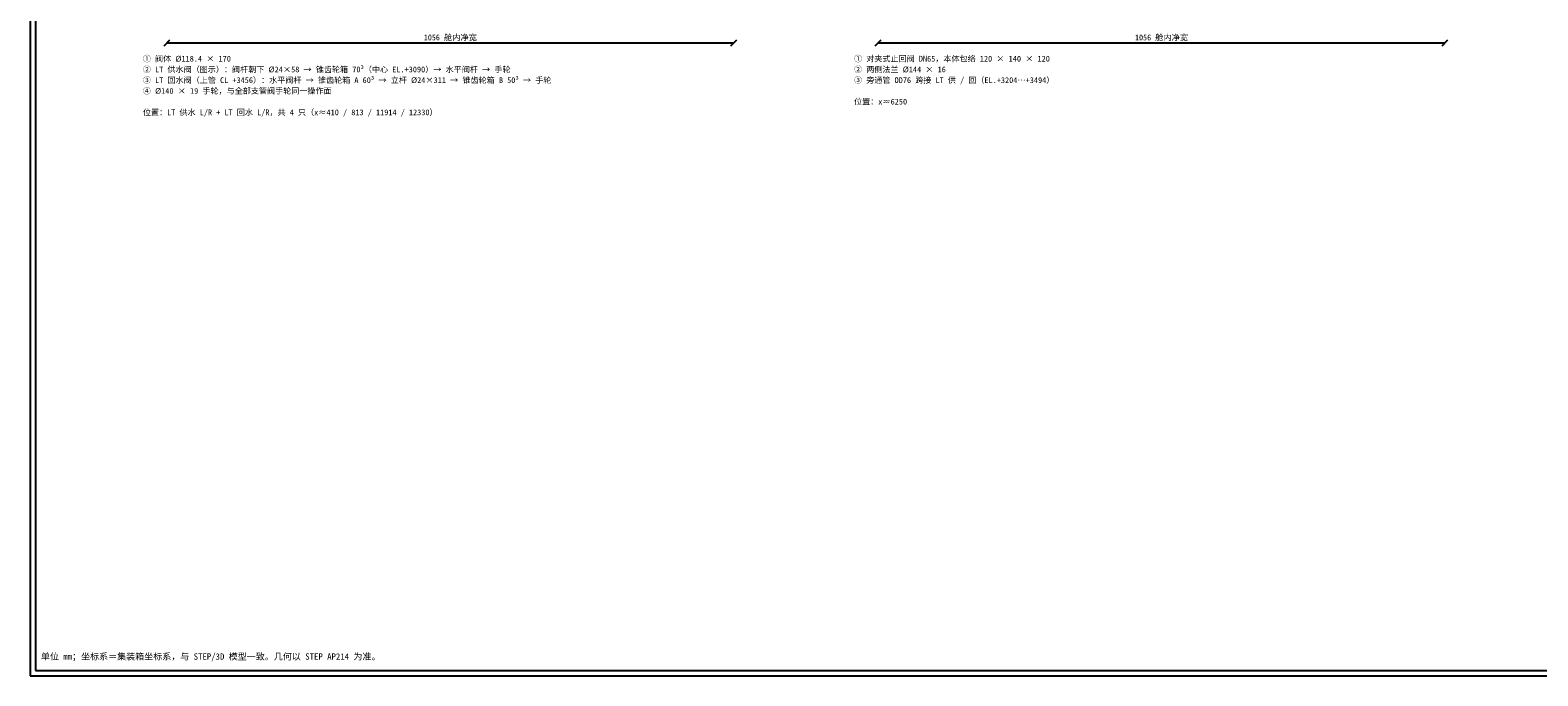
# Model space of a CAD drawing. Header units: metres. Extents: x 8 to 882, y 8 to 586.
# Tile 1 of 4: x 8 to 570, y 8 to 249. Entities that reach past the tile are written whole.
import ezdxf
from ezdxf.enums import TextEntityAlignment as Align

# ---------------------------------------------------------------- set-up
doc = ezdxf.new("R2010")
doc.units = ezdxf.units.M
for name, color, linetype in [('DIM', 7, 'Continuous'), ('FRAME', 7, 'Continuous'), ('TEXT', 7, 'Continuous')]:
    doc.layers.add(name, color=color, linetype=linetype)
doc.styles.add('CN', font='simsun.ttc')

msp = doc.modelspace()

# ---------------------------------------------------------------- linework, layer by layer
at = {"layer": 'DIM'}
for points in [[(57.9, 242.9), (60.1, 245.1)], [(59, 244), (270.2, 244)], [(269.1, 242.9), (271.3, 245.1)], [(322.9, 242.9), (325.1, 245.1)], [(324, 244), (535.2, 244)], [(534.1, 242.9), (536.3, 245.1)]]:
    msp.add_lwpolyline(points, dxfattribs=at)
at = {"layer": 'FRAME'}
for points in [[(8, 8), (833, 8), (833, 586), (8, 586)], [(10, 10), (831, 10), (831, 584), (10, 584)]]:
    msp.add_lwpolyline(points, close=True, dxfattribs=at)

# ---------------------------------------------------------------- texts
at = {"layer": 'DIM', "style": 'CN'}
for p in [(164.6, 244.9), (429.6, 244.9)]:
    msp.add_text('1056 舱内净宽', height=2.2, dxfattribs=at).set_placement(p, align=Align.CENTER)
at = {"layer": 'TEXT', "style": 'CN'}
for s, height, p in [('① 阀体 Ø118.4 × 170', 2.15, (50, 237)), ('① 对夹式止回阀 DN65，本体包络 120 × 140 × 120', 2.15, (315, 237)), ('② LT 供水阀（图示）：阀杆朝下 Ø24×58 → 锥齿轮箱 70³（中心 EL.+3090）→ 水平阀杆 → 手轮', 2.15, (50, 233)), ('③ LT 回水阀（上管 CL +3456）：水平阀杆 → 锥齿轮箱 A 60³ → 立杆 Ø24×311 → 锥齿轮箱 B 50³ → 手轮', 2.15, (50, 229)), ('② 两侧法兰 Ø144 × 16', 2.15, (315, 233)), ('③ 旁通管 OD76 跨接 LT 供 / 回（EL.+3204…+3494）', 2.15, (315, 229)), ('④ Ø140 × 19 手轮，与全部支管阀手轮同一操作面', 2.15, (50, 225)), ('位置：LT 供水 L/R + LT 回水 L/R，共 4 只（x≈410 / 813 / 11914 / 12330）', 2.15, (50, 217)), ('位置：x≈6250', 2.15, (315, 221)), ('单位 mm；坐标系＝集装箱坐标系，与 STEP/3D 模型一致。几何以 STEP AP214 为准。', 2.4, (12, 14))]:
    msp.add_text(s, height=height, dxfattribs=at).set_placement(p)

doc.saveas('drawing.dxf')
